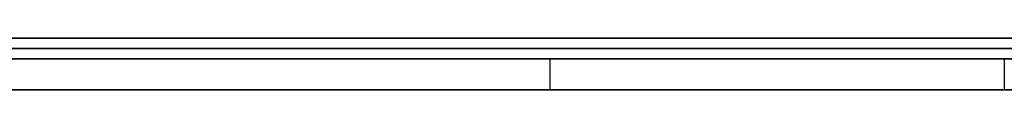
# Model space of a CAD drawing. Extents: x -3.09 to 3.09, y 0 to 2.31.
# Tile 60 of 177: x -2.248591 to -2.23904, y 2.2345 to 2.235. Entities that reach past the tile are written whole.
import ezdxf

# ---------------------------------------------------------------- set-up
doc = ezdxf.new("R2010")
doc.units = 0
doc.layers.get('0').update_dxf_attribs({"linetype": 'CONTINUOUS'})

# ---------------------------------------------------------------- blocks, each defined once
blk = doc.blocks.new('*U1')
at = {"extrusion": (0, 1, 0)}
for p, q in [((3.018, 2.235, -0.83), (-3.018, 2.235, -0.83)), ((-3.018, 2.235, 0.83), (3.018, 2.235, 0.83)), ((-2.798, 2.235, -0.725), (-1.678, 2.235, -0.725)), ((-1.678, 2.235, -0.365), (-2.798, 2.235, -0.365)), ((-2.2290743, 2.235, -0.0015024), (-2.2672584, 2.235, -0.0015024)), ((-2.2672584, 2.235, -0.0915024), (-2.2309066, 2.235, -0.0915024)), ((-2.2550189, 2.235, -0.0123493), (-2.2301737, 2.235, -0.0123493)), ((-2.2315662, 2.235, -0.0436441), (-2.2550189, 2.235, -0.0436441)), ((-2.2550189, 2.235, -0.0536848), (-2.233545, 2.235, -0.0536848)), ((-2.2325922, 2.235, -0.0812418), (-2.2550189, 2.235, -0.0812418)), ((-2.2672584, 2.2349, -0.0015024), (-2.2290743, 2.2349, -0.0015024)), ((-2.2309066, 2.2349, -0.0915024), (-2.2672584, 2.2349, -0.0915024)), ((-2.2550189, 2.2349, -0.0536848), (-2.233545, 2.2349, -0.0536848)), ((-2.2325922, 2.2349, -0.0812418), (-2.2550189, 2.2349, -0.0812418)), ((-2.2550189, 2.2349, -0.0123493), (-2.2301737, 2.2349, -0.0123493)), ((-2.2315662, 2.2349, -0.0436441), (-2.2550189, 2.2349, -0.0436441)), ((-1.678, 2.2348, -0.725), (-2.798, 2.2348, -0.725)), ((-2.798, 2.2348, -0.365), (-1.678, 2.2348, -0.365)), ((-2.2784693, 2.2348, -0.6146928), (-2.2390408, 2.2348, -0.6146928)), ((-2.2434489, 2.2348, -0.5982847), (-2.2621836, 2.2348, -0.5982847)), ((-2.2390408, 2.2345, -0.6146928), (-2.2784693, 2.2345, -0.6146928)), ((-2.2434489, 2.2345, -0.5982847), (-2.2621836, 2.2345, -0.5982847))]:
    blk.add_line(p, q, dxfattribs=at)
for p, q in [((3.018, 2.235, -0.83), (-3.018, 2.235, -0.83)), ((-2.798, 2.235, -0.725), (-1.678, 2.235, -0.725)), ((-2.2672584, 2.235, -0.0915024), (-2.2309066, 2.235, -0.0915024)), ((-2.2550189, 2.235, -0.0536848), (-2.233545, 2.235, -0.0536848)), ((-2.2550189, 2.235, -0.0123493), (-2.2301737, 2.235, -0.0123493)), ((-2.2309066, 2.2349, -0.0915024), (-2.2672584, 2.2349, -0.0915024)), ((-2.2550189, 2.2349, -0.0536848), (-2.233545, 2.2349, -0.0536848)), ((-2.2550189, 2.2349, -0.0123493), (-2.2301737, 2.2349, -0.0123493)), ((-1.678, 2.2348, -0.725), (-2.798, 2.2348, -0.725)), ((-2.2784693, 2.2348, -0.6146928), (-2.2390408, 2.2348, -0.6146928)), ((-2.2434489, 2.2348, -0.5982847), (-2.2434489, 2.2345, -0.5982847)), ((-2.2390408, 2.2348, -0.6146928), (-2.2390408, 2.2345, -0.6146928)), ((-2.2390408, 2.2348, -0.6146928), (-2.2390408, 2.2345, -0.6146928)), ((-2.2390408, 2.2345, -0.6146928), (-2.2784693, 2.2345, -0.6146928))]:
    blk.add_line(p, q)
at = {"extrusion": (0, 0, -1)}
for p, q in [((-3.018, 2.235, 0.83), (3.018, 2.235, 0.83)), ((-1.678, 2.235, -0.365), (-2.798, 2.235, -0.365)), ((-2.2290743, 2.235, -0.0015024), (-2.2672584, 2.235, -0.0015024)), ((-2.2325922, 2.235, -0.0812418), (-2.2550189, 2.235, -0.0812418)), ((-2.2315662, 2.235, -0.0436441), (-2.2550189, 2.235, -0.0436441)), ((-2.2672584, 2.2349, -0.0015024), (-2.2290743, 2.2349, -0.0015024)), ((-2.2325922, 2.2349, -0.0812418), (-2.2550189, 2.2349, -0.0812418)), ((-2.2315662, 2.2349, -0.0436441), (-2.2550189, 2.2349, -0.0436441)), ((-2.798, 2.2348, -0.365), (-1.678, 2.2348, -0.365)), ((-2.2434489, 2.2348, -0.5982847), (-2.2621836, 2.2348, -0.5982847)), ((-2.2434489, 2.2348, -0.5982847), (-2.2434489, 2.2345, -0.5982847)), ((-2.2434489, 2.2345, -0.5982847), (-2.2621836, 2.2345, -0.5982847))]:
    blk.add_line(p, q, dxfattribs=at)
for points in [[(-2.23899, 2.235, -0.209844), (-2.23913, 2.235, -0.209874), (-2.23926, 2.235, -0.209903), (-2.23939, 2.235, -0.209932), (-2.23953, 2.235, -0.209962), (-2.23966, 2.235, -0.209991), (-2.23979, 2.235, -0.21002), (-2.23993, 2.235, -0.210049), (-2.24006, 2.235, -0.210078), (-2.2402, 2.235, -0.210106), (-2.24033, 2.235, -0.210135), (-2.24047, 2.235, -0.210163), (-2.2406, 2.235, -0.210192), (-2.24074, 2.235, -0.21022), (-2.24087, 2.235, -0.210248), (-2.24101, 2.235, -0.210276), (-2.24115, 2.235, -0.210304), (-2.24128, 2.235, -0.210332), (-2.24142, 2.235, -0.21036), (-2.24156, 2.235, -0.210387), (-2.24169, 2.235, -0.210415), (-2.24183, 2.235, -0.210442), (-2.24197, 2.235, -0.210469), (-2.24211, 2.235, -0.210497), (-2.24225, 2.235, -0.210524), (-2.24238, 2.235, -0.210551), (-2.24252, 2.235, -0.210577), (-2.24266, 2.235, -0.210604), (-2.2428, 2.235, -0.210631), (-2.24294, 2.235, -0.210657), (-2.24308, 2.235, -0.210684), (-2.24322, 2.235, -0.21071), (-2.24336, 2.235, -0.210736), (-2.2435, 2.235, -0.210763), (-2.24364, 2.235, -0.210789), (-2.24378, 2.235, -0.210814), (-2.24393, 2.235, -0.21084), (-2.24407, 2.235, -0.210866), (-2.24421, 2.235, -0.210891), (-2.24435, 2.235, -0.210917), (-2.24449, 2.235, -0.210942), (-2.24464, 2.235, -0.210968), (-2.24478, 2.235, -0.210993), (-2.24492, 2.235, -0.211018), (-2.24507, 2.235, -0.211043), (-2.24521, 2.235, -0.211067), (-2.24535, 2.235, -0.211092), (-2.2455, 2.235, -0.211117), (-2.24564, 2.235, -0.211141), (-2.24579, 2.235, -0.211166), (-2.24593, 2.235, -0.21119), (-2.24608, 2.235, -0.211214), (-2.24622, 2.235, -0.211238), (-2.24637, 2.235, -0.211262), (-2.24651, 2.235, -0.211286), (-2.24666, 2.235, -0.21131), (-2.2468, 2.235, -0.211333), (-2.24695, 2.235, -0.211357), (-2.2471, 2.235, -0.21138), (-2.24724, 2.235, -0.211404), (-2.24739, 2.235, -0.211427), (-2.24754, 2.235, -0.21145), (-2.24769, 2.235, -0.211473), (-2.24783, 2.235, -0.211496), (-2.24798, 2.235, -0.211519), (-2.24813, 2.235, -0.211541), (-2.24828, 2.235, -0.211564), (-2.24843, 2.235, -0.211587), (-2.24858, 2.235, -0.211609), (-2.24873, 2.235, -0.211632)], [(-2.23899, 2.235, -0.209844), (-2.23913, 2.235, -0.209874), (-2.23926, 2.235, -0.209903), (-2.23939, 2.235, -0.209932), (-2.23953, 2.235, -0.209962), (-2.23966, 2.235, -0.209991), (-2.23979, 2.235, -0.21002), (-2.23993, 2.235, -0.210049), (-2.24006, 2.235, -0.210078), (-2.2402, 2.235, -0.210106), (-2.24033, 2.235, -0.210135), (-2.24047, 2.235, -0.210163), (-2.2406, 2.235, -0.210192), (-2.24074, 2.235, -0.21022), (-2.24087, 2.235, -0.210248), (-2.24101, 2.235, -0.210276), (-2.24115, 2.235, -0.210304), (-2.24128, 2.235, -0.210332), (-2.24142, 2.235, -0.21036), (-2.24156, 2.235, -0.210387), (-2.24169, 2.235, -0.210415), (-2.24183, 2.235, -0.210442), (-2.24197, 2.235, -0.210469), (-2.24211, 2.235, -0.210497), (-2.24225, 2.235, -0.210524), (-2.24238, 2.235, -0.210551), (-2.24252, 2.235, -0.210577), (-2.24266, 2.235, -0.210604), (-2.2428, 2.235, -0.210631), (-2.24294, 2.235, -0.210657), (-2.24308, 2.235, -0.210684), (-2.24322, 2.235, -0.21071), (-2.24336, 2.235, -0.210736), (-2.2435, 2.235, -0.210763), (-2.24364, 2.235, -0.210789), (-2.24378, 2.235, -0.210814), (-2.24393, 2.235, -0.21084), (-2.24407, 2.235, -0.210866), (-2.24421, 2.235, -0.210891), (-2.24435, 2.235, -0.210917), (-2.24449, 2.235, -0.210942), (-2.24464, 2.235, -0.210968), (-2.24478, 2.235, -0.210993), (-2.24492, 2.235, -0.211018), (-2.24507, 2.235, -0.211043), (-2.24521, 2.235, -0.211067), (-2.24535, 2.235, -0.211092), (-2.2455, 2.235, -0.211117), (-2.24564, 2.235, -0.211141), (-2.24579, 2.235, -0.211166), (-2.24593, 2.235, -0.21119), (-2.24608, 2.235, -0.211214), (-2.24622, 2.235, -0.211238), (-2.24637, 2.235, -0.211262), (-2.24651, 2.235, -0.211286), (-2.24666, 2.235, -0.21131), (-2.2468, 2.235, -0.211333), (-2.24695, 2.235, -0.211357), (-2.2471, 2.235, -0.21138), (-2.24724, 2.235, -0.211404), (-2.24739, 2.235, -0.211427), (-2.24754, 2.235, -0.21145), (-2.24769, 2.235, -0.211473), (-2.24783, 2.235, -0.211496), (-2.24798, 2.235, -0.211519), (-2.24813, 2.235, -0.211541), (-2.24828, 2.235, -0.211564), (-2.24843, 2.235, -0.211587), (-2.24858, 2.235, -0.211609), (-2.24873, 2.235, -0.211632)], [(-2.24878, 2.235, -0.228082), (-2.24859, 2.235, -0.22805), (-2.24841, 2.235, -0.228017), (-2.24822, 2.235, -0.227985), (-2.24803, 2.235, -0.227952), (-2.24784, 2.235, -0.227919), (-2.24765, 2.235, -0.227886), (-2.24746, 2.235, -0.227853), (-2.24727, 2.235, -0.22782), (-2.24708, 2.235, -0.227787), (-2.24689, 2.235, -0.227754), (-2.24669, 2.235, -0.22772), (-2.2465, 2.235, -0.227687), (-2.2463, 2.235, -0.227653), (-2.2461, 2.235, -0.22762), (-2.24591, 2.235, -0.227586), (-2.24571, 2.235, -0.227552), (-2.24551, 2.235, -0.227518), (-2.24531, 2.235, -0.227484), (-2.24511, 2.235, -0.22745), (-2.24492, 2.235, -0.227417), (-2.24472, 2.235, -0.227383), (-2.24453, 2.235, -0.227349), (-2.24433, 2.235, -0.227315), (-2.24414, 2.235, -0.227281), (-2.24394, 2.235, -0.227247), (-2.24375, 2.235, -0.227213), (-2.24356, 2.235, -0.227179), (-2.24337, 2.235, -0.227145), (-2.24318, 2.235, -0.227111), (-2.24299, 2.235, -0.227077), (-2.2428, 2.235, -0.227043), (-2.24261, 2.235, -0.227009), (-2.24242, 2.235, -0.226975), (-2.24223, 2.235, -0.226941), (-2.24204, 2.235, -0.226907), (-2.24186, 2.235, -0.226873), (-2.24167, 2.235, -0.226839), (-2.24149, 2.235, -0.226805), (-2.2413, 2.235, -0.226771), (-2.24112, 2.235, -0.226736), (-2.24093, 2.235, -0.226702), (-2.24075, 2.235, -0.226668), (-2.24057, 2.235, -0.226634), (-2.24039, 2.235, -0.2266), (-2.24021, 2.235, -0.226566), (-2.24003, 2.235, -0.226532), (-2.23985, 2.235, -0.226497), (-2.23967, 2.235, -0.226463), (-2.23949, 2.235, -0.226429), (-2.23931, 2.235, -0.226395), (-2.23913, 2.235, -0.226361), (-2.23896, 2.235, -0.226326)], [(-2.24878, 2.235, -0.228082), (-2.24859, 2.235, -0.22805), (-2.24841, 2.235, -0.228017), (-2.24822, 2.235, -0.227985), (-2.24803, 2.235, -0.227952), (-2.24784, 2.235, -0.227919), (-2.24765, 2.235, -0.227886), (-2.24746, 2.235, -0.227853), (-2.24727, 2.235, -0.22782), (-2.24708, 2.235, -0.227787), (-2.24689, 2.235, -0.227754), (-2.24669, 2.235, -0.22772), (-2.2465, 2.235, -0.227687), (-2.2463, 2.235, -0.227653), (-2.2461, 2.235, -0.22762), (-2.24591, 2.235, -0.227586), (-2.24571, 2.235, -0.227552), (-2.24551, 2.235, -0.227518), (-2.24531, 2.235, -0.227484), (-2.24511, 2.235, -0.22745), (-2.24492, 2.235, -0.227417), (-2.24472, 2.235, -0.227383), (-2.24453, 2.235, -0.227349), (-2.24433, 2.235, -0.227315), (-2.24414, 2.235, -0.227281), (-2.24394, 2.235, -0.227247), (-2.24375, 2.235, -0.227213), (-2.24356, 2.235, -0.227179), (-2.24337, 2.235, -0.227145), (-2.24318, 2.235, -0.227111), (-2.24299, 2.235, -0.227077), (-2.2428, 2.235, -0.227043), (-2.24261, 2.235, -0.227009), (-2.24242, 2.235, -0.226975), (-2.24223, 2.235, -0.226941), (-2.24204, 2.235, -0.226907), (-2.24186, 2.235, -0.226873), (-2.24167, 2.235, -0.226839), (-2.24149, 2.235, -0.226805), (-2.2413, 2.235, -0.226771), (-2.24112, 2.235, -0.226736), (-2.24093, 2.235, -0.226702), (-2.24075, 2.235, -0.226668), (-2.24057, 2.235, -0.226634), (-2.24039, 2.235, -0.2266), (-2.24021, 2.235, -0.226566), (-2.24003, 2.235, -0.226532), (-2.23985, 2.235, -0.226497), (-2.23967, 2.235, -0.226463), (-2.23949, 2.235, -0.226429), (-2.23931, 2.235, -0.226395), (-2.23913, 2.235, -0.226361), (-2.23896, 2.235, -0.226326)], [(-2.23892, 2.235, -0.157911), (-2.23914, 2.235, -0.157879), (-2.23935, 2.235, -0.157848), (-2.23957, 2.235, -0.157817), (-2.23978, 2.235, -0.157787), (-2.24, 2.235, -0.157758), (-2.24022, 2.235, -0.157729), (-2.24044, 2.235, -0.157701), (-2.24066, 2.235, -0.157673), (-2.24088, 2.235, -0.157646), (-2.2411, 2.235, -0.15762), (-2.24132, 2.235, -0.157594), (-2.24154, 2.235, -0.157569), (-2.24176, 2.235, -0.157545), (-2.24199, 2.235, -0.157521), (-2.24221, 2.235, -0.157498), (-2.24244, 2.235, -0.157475), (-2.24266, 2.235, -0.157454), (-2.24289, 2.235, -0.157432), (-2.24312, 2.235, -0.157412), (-2.24335, 2.235, -0.157392), (-2.24357, 2.235, -0.157373), (-2.2438, 2.235, -0.157354), (-2.24404, 2.235, -0.157336), (-2.24427, 2.235, -0.157318), (-2.2445, 2.235, -0.157302), (-2.24473, 2.235, -0.157285), (-2.24497, 2.235, -0.15727), (-2.2452, 2.235, -0.157255), (-2.24543, 2.235, -0.157241), (-2.24567, 2.235, -0.157227), (-2.24591, 2.235, -0.157214), (-2.24614, 2.235, -0.157202), (-2.24638, 2.235, -0.15719), (-2.24662, 2.235, -0.157179), (-2.24686, 2.235, -0.157168), (-2.2471, 2.235, -0.157159), (-2.24734, 2.235, -0.157149), (-2.24759, 2.235, -0.157141), (-2.24783, 2.235, -0.157133), (-2.24807, 2.235, -0.157126), (-2.24832, 2.235, -0.157119), (-2.24856, 2.235, -0.157113), (-2.24881, 2.235, -0.157108)], [(-2.23892, 2.235, -0.157911), (-2.23914, 2.235, -0.157879), (-2.23935, 2.235, -0.157848), (-2.23957, 2.235, -0.157817), (-2.23978, 2.235, -0.157787), (-2.24, 2.235, -0.157758), (-2.24022, 2.235, -0.157729), (-2.24044, 2.235, -0.157701), (-2.24066, 2.235, -0.157673), (-2.24088, 2.235, -0.157646), (-2.2411, 2.235, -0.15762), (-2.24132, 2.235, -0.157594), (-2.24154, 2.235, -0.157569), (-2.24176, 2.235, -0.157545), (-2.24199, 2.235, -0.157521), (-2.24221, 2.235, -0.157498), (-2.24244, 2.235, -0.157475), (-2.24266, 2.235, -0.157454), (-2.24289, 2.235, -0.157432), (-2.24312, 2.235, -0.157412), (-2.24335, 2.235, -0.157392), (-2.24357, 2.235, -0.157373), (-2.2438, 2.235, -0.157354), (-2.24404, 2.235, -0.157336), (-2.24427, 2.235, -0.157318), (-2.2445, 2.235, -0.157302), (-2.24473, 2.235, -0.157285), (-2.24497, 2.235, -0.15727), (-2.2452, 2.235, -0.157255), (-2.24543, 2.235, -0.157241), (-2.24567, 2.235, -0.157227), (-2.24591, 2.235, -0.157214), (-2.24614, 2.235, -0.157202), (-2.24638, 2.235, -0.15719), (-2.24662, 2.235, -0.157179), (-2.24686, 2.235, -0.157168), (-2.2471, 2.235, -0.157159), (-2.24734, 2.235, -0.157149), (-2.24759, 2.235, -0.157141), (-2.24783, 2.235, -0.157133), (-2.24807, 2.235, -0.157126), (-2.24832, 2.235, -0.157119), (-2.24856, 2.235, -0.157113), (-2.24881, 2.235, -0.157108)], [(-2.24877, 2.235, -0.170921), (-2.24847, 2.235, -0.170929), (-2.24817, 2.235, -0.170938), (-2.24788, 2.235, -0.170949), (-2.24758, 2.235, -0.17096), (-2.24728, 2.235, -0.170973), (-2.24699, 2.235, -0.170987), (-2.2467, 2.235, -0.171002), (-2.24641, 2.235, -0.171019), (-2.24612, 2.235, -0.171036), (-2.24583, 2.235, -0.171055), (-2.24555, 2.235, -0.171075), (-2.24526, 2.235, -0.171096), (-2.24498, 2.235, -0.171119), (-2.2447, 2.235, -0.171142), (-2.24442, 2.235, -0.171167), (-2.24414, 2.235, -0.171193), (-2.24386, 2.235, -0.171221), (-2.24358, 2.235, -0.171249), (-2.24331, 2.235, -0.171279), (-2.24303, 2.235, -0.17131), (-2.24276, 2.235, -0.171342), (-2.24249, 2.235, -0.171375), (-2.24222, 2.235, -0.17141), (-2.24196, 2.235, -0.171446), (-2.24169, 2.235, -0.171483), (-2.24142, 2.235, -0.171521), (-2.24116, 2.235, -0.17156), (-2.2409, 2.235, -0.171601), (-2.24064, 2.235, -0.171643), (-2.24038, 2.235, -0.171686), (-2.24012, 2.235, -0.17173), (-2.23987, 2.235, -0.171776), (-2.23961, 2.235, -0.171823), (-2.23936, 2.235, -0.171871), (-2.23911, 2.235, -0.17192), (-2.23886, 2.235, -0.17197)], [(-2.24877, 2.235, -0.170921), (-2.24847, 2.235, -0.170929), (-2.24817, 2.235, -0.170938), (-2.24788, 2.235, -0.170949), (-2.24758, 2.235, -0.17096), (-2.24728, 2.235, -0.170973), (-2.24699, 2.235, -0.170987), (-2.2467, 2.235, -0.171002), (-2.24641, 2.235, -0.171019), (-2.24612, 2.235, -0.171036), (-2.24583, 2.235, -0.171055), (-2.24555, 2.235, -0.171075), (-2.24526, 2.235, -0.171096), (-2.24498, 2.235, -0.171119), (-2.2447, 2.235, -0.171142), (-2.24442, 2.235, -0.171167), (-2.24414, 2.235, -0.171193), (-2.24386, 2.235, -0.171221), (-2.24358, 2.235, -0.171249), (-2.24331, 2.235, -0.171279), (-2.24303, 2.235, -0.17131), (-2.24276, 2.235, -0.171342), (-2.24249, 2.235, -0.171375), (-2.24222, 2.235, -0.17141), (-2.24196, 2.235, -0.171446), (-2.24169, 2.235, -0.171483), (-2.24142, 2.235, -0.171521), (-2.24116, 2.235, -0.17156), (-2.2409, 2.235, -0.171601), (-2.24064, 2.235, -0.171643), (-2.24038, 2.235, -0.171686), (-2.24012, 2.235, -0.17173), (-2.23987, 2.235, -0.171776), (-2.23961, 2.235, -0.171823), (-2.23936, 2.235, -0.171871), (-2.23911, 2.235, -0.17192), (-2.23886, 2.235, -0.17197)], [(-2.23892, 2.235, -0.266774), (-2.23916, 2.235, -0.266811), (-2.2394, 2.235, -0.266846), (-2.23964, 2.235, -0.266881), (-2.23988, 2.235, -0.266915), (-2.24012, 2.235, -0.266948), (-2.24036, 2.235, -0.26698), (-2.24061, 2.235, -0.267012), (-2.24085, 2.235, -0.267042), (-2.24109, 2.235, -0.267072), (-2.24133, 2.235, -0.267101), (-2.24157, 2.235, -0.267129), (-2.24181, 2.235, -0.267156), (-2.24206, 2.235, -0.267183), (-2.2423, 2.235, -0.267208), (-2.24254, 2.235, -0.267233), (-2.24278, 2.235, -0.267257), (-2.24303, 2.235, -0.26728), (-2.24327, 2.235, -0.267302), (-2.24351, 2.235, -0.267323), (-2.24375, 2.235, -0.267344), (-2.244, 2.235, -0.267364), (-2.24424, 2.235, -0.267383), (-2.24448, 2.235, -0.267401), (-2.24473, 2.235, -0.267418), (-2.24497, 2.235, -0.267434), (-2.24522, 2.235, -0.26745), (-2.24546, 2.235, -0.267464), (-2.2457, 2.235, -0.267478), (-2.24595, 2.235, -0.267491), (-2.24619, 2.235, -0.267503), (-2.24644, 2.235, -0.267515), (-2.24668, 2.235, -0.267525), (-2.24693, 2.235, -0.267535), (-2.24717, 2.235, -0.267543), (-2.24742, 2.235, -0.267551), (-2.24766, 2.235, -0.267558), (-2.24791, 2.235, -0.267565), (-2.24815, 2.235, -0.26757), (-2.2484, 2.235, -0.267575), (-2.24864, 2.235, -0.267579)], [(-2.23892, 2.235, -0.266774), (-2.23916, 2.235, -0.266811), (-2.2394, 2.235, -0.266846), (-2.23964, 2.235, -0.266881), (-2.23988, 2.235, -0.266915), (-2.24012, 2.235, -0.266948), (-2.24036, 2.235, -0.26698), (-2.24061, 2.235, -0.267012), (-2.24085, 2.235, -0.267042), (-2.24109, 2.235, -0.267072), (-2.24133, 2.235, -0.267101), (-2.24157, 2.235, -0.267129), (-2.24181, 2.235, -0.267156), (-2.24206, 2.235, -0.267183), (-2.2423, 2.235, -0.267208), (-2.24254, 2.235, -0.267233), (-2.24278, 2.235, -0.267257), (-2.24303, 2.235, -0.26728), (-2.24327, 2.235, -0.267302), (-2.24351, 2.235, -0.267323), (-2.24375, 2.235, -0.267344), (-2.244, 2.235, -0.267364), (-2.24424, 2.235, -0.267383), (-2.24448, 2.235, -0.267401), (-2.24473, 2.235, -0.267418), (-2.24497, 2.235, -0.267434), (-2.24522, 2.235, -0.26745), (-2.24546, 2.235, -0.267464), (-2.2457, 2.235, -0.267478), (-2.24595, 2.235, -0.267491), (-2.24619, 2.235, -0.267503), (-2.24644, 2.235, -0.267515), (-2.24668, 2.235, -0.267525), (-2.24693, 2.235, -0.267535), (-2.24717, 2.235, -0.267543), (-2.24742, 2.235, -0.267551), (-2.24766, 2.235, -0.267558), (-2.24791, 2.235, -0.267565), (-2.24815, 2.235, -0.26757), (-2.2484, 2.235, -0.267575), (-2.24864, 2.235, -0.267579)], [(-2.24864, 2.235, -0.281395), (-2.24838, 2.235, -0.281393), (-2.24811, 2.235, -0.281391), (-2.24785, 2.235, -0.281388), (-2.24759, 2.235, -0.281385), (-2.24733, 2.235, -0.281381), (-2.24707, 2.235, -0.281376), (-2.24681, 2.235, -0.281371), (-2.24655, 2.235, -0.281366), (-2.24629, 2.235, -0.28136), (-2.24603, 2.235, -0.281353), (-2.24577, 2.235, -0.281346), (-2.24551, 2.235, -0.281338), (-2.24525, 2.235, -0.28133), (-2.245, 2.235, -0.281321), (-2.24474, 2.235, -0.281312), (-2.24448, 2.235, -0.281303), (-2.24423, 2.235, -0.281292), (-2.24397, 2.235, -0.281281), (-2.24372, 2.235, -0.28127), (-2.24346, 2.235, -0.281258), (-2.24321, 2.235, -0.281246), (-2.24296, 2.235, -0.281233), (-2.2427, 2.235, -0.28122), (-2.24245, 2.235, -0.281206), (-2.2422, 2.235, -0.281191), (-2.24195, 2.235, -0.281176), (-2.24169, 2.235, -0.281161), (-2.24144, 2.235, -0.281145), (-2.24119, 2.235, -0.281128), (-2.24094, 2.235, -0.281111), (-2.24069, 2.235, -0.281093), (-2.24044, 2.235, -0.281075), (-2.2402, 2.235, -0.281056), (-2.23995, 2.235, -0.281037), (-2.2397, 2.235, -0.281018), (-2.23945, 2.235, -0.280997), (-2.23921, 2.235, -0.280976), (-2.23896, 2.235, -0.280955)], [(-2.24864, 2.235, -0.281395), (-2.24838, 2.235, -0.281393), (-2.24811, 2.235, -0.281391), (-2.24785, 2.235, -0.281388), (-2.24759, 2.235, -0.281385), (-2.24733, 2.235, -0.281381), (-2.24707, 2.235, -0.281376), (-2.24681, 2.235, -0.281371), (-2.24655, 2.235, -0.281366), (-2.24629, 2.235, -0.28136), (-2.24603, 2.235, -0.281353), (-2.24577, 2.235, -0.281346), (-2.24551, 2.235, -0.281338), (-2.24525, 2.235, -0.28133), (-2.245, 2.235, -0.281321), (-2.24474, 2.235, -0.281312), (-2.24448, 2.235, -0.281303), (-2.24423, 2.235, -0.281292), (-2.24397, 2.235, -0.281281), (-2.24372, 2.235, -0.28127), (-2.24346, 2.235, -0.281258), (-2.24321, 2.235, -0.281246), (-2.24296, 2.235, -0.281233), (-2.2427, 2.235, -0.28122), (-2.24245, 2.235, -0.281206), (-2.2422, 2.235, -0.281191), (-2.24195, 2.235, -0.281176), (-2.24169, 2.235, -0.281161), (-2.24144, 2.235, -0.281145), (-2.24119, 2.235, -0.281128), (-2.24094, 2.235, -0.281111), (-2.24069, 2.235, -0.281093), (-2.24044, 2.235, -0.281075), (-2.2402, 2.235, -0.281056), (-2.23995, 2.235, -0.281037), (-2.2397, 2.235, -0.281018), (-2.23945, 2.235, -0.280997), (-2.23921, 2.235, -0.280976), (-2.23896, 2.235, -0.280955)], [(-2.2487, 2.2348, -0.537466), (-2.24848, 2.2348, -0.537486), (-2.24827, 2.2348, -0.537507), (-2.24805, 2.2348, -0.537528), (-2.24784, 2.2348, -0.53755), (-2.24763, 2.2348, -0.537572), (-2.24742, 2.2348, -0.537594), (-2.24721, 2.2348, -0.537617), (-2.247, 2.2348, -0.53764), (-2.24679, 2.2348, -0.537664), (-2.24658, 2.2348, -0.537689), (-2.24638, 2.2348, -0.537714), (-2.24617, 2.2348, -0.537739), (-2.24597, 2.2348, -0.537765), (-2.24576, 2.2348, -0.537791), (-2.24556, 2.2348, -0.537818), (-2.24536, 2.2348, -0.537845), (-2.24516, 2.2348, -0.537873), (-2.24496, 2.2348, -0.537901), (-2.24476, 2.2348, -0.53793), (-2.24456, 2.2348, -0.537959), (-2.24436, 2.2348, -0.537989), (-2.24416, 2.2348, -0.538019), (-2.24397, 2.2348, -0.53805), (-2.24377, 2.2348, -0.538081), (-2.24358, 2.2348, -0.538113), (-2.24339, 2.2348, -0.538145), (-2.24319, 2.2348, -0.538178), (-2.243, 2.2348, -0.538211), (-2.24281, 2.2348, -0.538244), (-2.24262, 2.2348, -0.538278), (-2.24243, 2.2348, -0.538313), (-2.24224, 2.2348, -0.538348), (-2.24206, 2.2348, -0.538384), (-2.24187, 2.2348, -0.53842), (-2.24169, 2.2348, -0.538456), (-2.2415, 2.2348, -0.538493), (-2.24132, 2.2348, -0.53853), (-2.24114, 2.2348, -0.538568), (-2.24095, 2.2348, -0.538607), (-2.24077, 2.2348, -0.538646), (-2.24059, 2.2348, -0.538685), (-2.24041, 2.2348, -0.538725), (-2.24023, 2.2348, -0.538765), (-2.24006, 2.2348, -0.538806), (-2.23988, 2.2348, -0.538848), (-2.2397, 2.2348, -0.538889), (-2.23953, 2.2348, -0.538932), (-2.23936, 2.2348, -0.538974), (-2.23918, 2.2348, -0.539018), (-2.23901, 2.2348, -0.539061)], [(-2.2487, 2.2348, -0.537466), (-2.24848, 2.2348, -0.537486), (-2.24827, 2.2348, -0.537507), (-2.24805, 2.2348, -0.537528), (-2.24784, 2.2348, -0.53755), (-2.24763, 2.2348, -0.537572), (-2.24742, 2.2348, -0.537594), (-2.24721, 2.2348, -0.537617), (-2.247, 2.2348, -0.53764), (-2.24679, 2.2348, -0.537664), (-2.24658, 2.2348, -0.537689), (-2.24638, 2.2348, -0.537714), (-2.24617, 2.2348, -0.537739), (-2.24597, 2.2348, -0.537765), (-2.24576, 2.2348, -0.537791), (-2.24556, 2.2348, -0.537818), (-2.24536, 2.2348, -0.537845), (-2.24516, 2.2348, -0.537873), (-2.24496, 2.2348, -0.537901), (-2.24476, 2.2348, -0.53793), (-2.24456, 2.2348, -0.537959), (-2.24436, 2.2348, -0.537989), (-2.24416, 2.2348, -0.538019), (-2.24397, 2.2348, -0.53805), (-2.24377, 2.2348, -0.538081), (-2.24358, 2.2348, -0.538113), (-2.24339, 2.2348, -0.538145), (-2.24319, 2.2348, -0.538178), (-2.243, 2.2348, -0.538211), (-2.24281, 2.2348, -0.538244), (-2.24262, 2.2348, -0.538278), (-2.24243, 2.2348, -0.538313), (-2.24224, 2.2348, -0.538348), (-2.24206, 2.2348, -0.538384), (-2.24187, 2.2348, -0.53842), (-2.24169, 2.2348, -0.538456), (-2.2415, 2.2348, -0.538493), (-2.24132, 2.2348, -0.53853), (-2.24114, 2.2348, -0.538568), (-2.24095, 2.2348, -0.538607), (-2.24077, 2.2348, -0.538646), (-2.24059, 2.2348, -0.538685), (-2.24041, 2.2348, -0.538725), (-2.24023, 2.2348, -0.538765), (-2.24006, 2.2348, -0.538806), (-2.23988, 2.2348, -0.538848), (-2.2397, 2.2348, -0.538889), (-2.23953, 2.2348, -0.538932), (-2.23936, 2.2348, -0.538974), (-2.23918, 2.2348, -0.539018), (-2.23901, 2.2348, -0.539061)], [(-2.2389, 2.2348, -0.522549), (-2.23917, 2.2348, -0.522497), (-2.23944, 2.2348, -0.522446), (-2.23972, 2.2348, -0.522395), (-2.23999, 2.2348, -0.522346), (-2.24027, 2.2348, -0.522297), (-2.24055, 2.2348, -0.522249), (-2.24083, 2.2348, -0.522202), (-2.24111, 2.2348, -0.522156), (-2.24139, 2.2348, -0.522111), (-2.24167, 2.2348, -0.522066), (-2.24196, 2.2348, -0.522022), (-2.24224, 2.2348, -0.521979), (-2.24253, 2.2348, -0.521937), (-2.24281, 2.2348, -0.521896), (-2.2431, 2.2348, -0.521856), (-2.24339, 2.2348, -0.521816), (-2.24368, 2.2348, -0.521778), (-2.24397, 2.2348, -0.52174), (-2.24426, 2.2348, -0.521703), (-2.24456, 2.2348, -0.521666), (-2.24485, 2.2348, -0.521631), (-2.24514, 2.2348, -0.521597), (-2.24544, 2.2348, -0.521563), (-2.24574, 2.2348, -0.52153), (-2.24604, 2.2348, -0.521498), (-2.24634, 2.2348, -0.521467), (-2.24664, 2.2348, -0.521436), (-2.24694, 2.2348, -0.521407), (-2.24724, 2.2348, -0.521378), (-2.24754, 2.2348, -0.52135), (-2.24785, 2.2348, -0.521323), (-2.24815, 2.2348, -0.521297), (-2.24846, 2.2348, -0.521272), (-2.24877, 2.2348, -0.521247)], [(-2.2389, 2.2348, -0.522549), (-2.23917, 2.2348, -0.522497), (-2.23944, 2.2348, -0.522446), (-2.23972, 2.2348, -0.522395), (-2.23999, 2.2348, -0.522346), (-2.24027, 2.2348, -0.522297), (-2.24055, 2.2348, -0.522249), (-2.24083, 2.2348, -0.522202), (-2.24111, 2.2348, -0.522156), (-2.24139, 2.2348, -0.522111), (-2.24167, 2.2348, -0.522066), (-2.24196, 2.2348, -0.522022), (-2.24224, 2.2348, -0.521979), (-2.24253, 2.2348, -0.521937), (-2.24281, 2.2348, -0.521896), (-2.2431, 2.2348, -0.521856), (-2.24339, 2.2348, -0.521816), (-2.24368, 2.2348, -0.521778), (-2.24397, 2.2348, -0.52174), (-2.24426, 2.2348, -0.521703), (-2.24456, 2.2348, -0.521666), (-2.24485, 2.2348, -0.521631), (-2.24514, 2.2348, -0.521597), (-2.24544, 2.2348, -0.521563), (-2.24574, 2.2348, -0.52153), (-2.24604, 2.2348, -0.521498), (-2.24634, 2.2348, -0.521467), (-2.24664, 2.2348, -0.521436), (-2.24694, 2.2348, -0.521407), (-2.24724, 2.2348, -0.521378), (-2.24754, 2.2348, -0.52135), (-2.24785, 2.2348, -0.521323), (-2.24815, 2.2348, -0.521297), (-2.24846, 2.2348, -0.521272), (-2.24877, 2.2348, -0.521247)], [(-2.23893, 2.2348, -0.598192), (-2.23911, 2.2348, -0.598199), (-2.23929, 2.2348, -0.598207), (-2.23947, 2.2348, -0.598214), (-2.23965, 2.2348, -0.59822), (-2.23984, 2.2348, -0.598227), (-2.24002, 2.2348, -0.598232), (-2.2402, 2.2348, -0.598238), (-2.24039, 2.2348, -0.598243), (-2.24057, 2.2348, -0.598248), (-2.24076, 2.2348, -0.598253), (-2.24095, 2.2348, -0.598257), (-2.24113, 2.2348, -0.598261), (-2.24132, 2.2348, -0.598265), (-2.24151, 2.2348, -0.598269), (-2.2417, 2.2348, -0.598272), (-2.24189, 2.2348, -0.598274), (-2.24209, 2.2348, -0.598277), (-2.24228, 2.2348, -0.598279), (-2.24247, 2.2348, -0.598281), (-2.24267, 2.2348, -0.598282), (-2.24286, 2.2348, -0.598283), (-2.24306, 2.2348, -0.598284), (-2.24325, 2.2348, -0.598285), (-2.24345, 2.2348, -0.598285)], [(-2.23893, 2.2348, -0.598192), (-2.23911, 2.2348, -0.598199), (-2.23929, 2.2348, -0.598207), (-2.23947, 2.2348, -0.598214), (-2.23965, 2.2348, -0.59822), (-2.23984, 2.2348, -0.598227), (-2.24002, 2.2348, -0.598232), (-2.2402, 2.2348, -0.598238), (-2.24039, 2.2348, -0.598243), (-2.24057, 2.2348, -0.598248), (-2.24076, 2.2348, -0.598253), (-2.24095, 2.2348, -0.598257), (-2.24113, 2.2348, -0.598261), (-2.24132, 2.2348, -0.598265), (-2.24151, 2.2348, -0.598269), (-2.2417, 2.2348, -0.598272), (-2.24189, 2.2348, -0.598274), (-2.24209, 2.2348, -0.598277), (-2.24228, 2.2348, -0.598279), (-2.24247, 2.2348, -0.598281), (-2.24267, 2.2348, -0.598282), (-2.24286, 2.2348, -0.598283), (-2.24306, 2.2348, -0.598284), (-2.24325, 2.2348, -0.598285), (-2.24345, 2.2348, -0.598285)], [(-2.24877, 2.2345, -0.211638), (-2.24854, 2.2345, -0.211604), (-2.24832, 2.2345, -0.21157), (-2.24809, 2.2345, -0.211536), (-2.24787, 2.2345, -0.211501), (-2.24765, 2.2345, -0.211467), (-2.24743, 2.2345, -0.211432), (-2.2472, 2.2345, -0.211397), (-2.24698, 2.2345, -0.211362), (-2.24676, 2.2345, -0.211327), (-2.24654, 2.2345, -0.211291), (-2.24632, 2.2345, -0.211255), (-2.24611, 2.2345, -0.211219), (-2.24589, 2.2345, -0.211183), (-2.24567, 2.2345, -0.211146), (-2.24545, 2.2345, -0.211109), (-2.24524, 2.2345, -0.211072), (-2.24502, 2.2345, -0.211035), (-2.24481, 2.2345, -0.210997), (-2.24459, 2.2345, -0.21096), (-2.24438, 2.2345, -0.210922), (-2.24416, 2.2345, -0.210883), (-2.24395, 2.2345, -0.210845), (-2.24374, 2.2345, -0.210806), (-2.24353, 2.2345, -0.210767), (-2.24331, 2.2345, -0.210728), (-2.2431, 2.2345, -0.210688), (-2.24289, 2.2345, -0.210648), (-2.24268, 2.2345, -0.210608), (-2.24247, 2.2345, -0.210568), (-2.24227, 2.2345, -0.210527), (-2.24206, 2.2345, -0.210487), (-2.24185, 2.2345, -0.210446), (-2.24164, 2.2345, -0.210405), (-2.24144, 2.2345, -0.210363), (-2.24123, 2.2345, -0.210321), (-2.24103, 2.2345, -0.210279), (-2.24082, 2.2345, -0.210237), (-2.24062, 2.2345, -0.210195), (-2.24041, 2.2345, -0.210152), (-2.24021, 2.2345, -0.210109), (-2.24001, 2.2345, -0.210066), (-2.23981, 2.2345, -0.210023), (-2.2396, 2.2345, -0.209979), (-2.2394, 2.2345, -0.209935), (-2.2392, 2.2345, -0.209891), (-2.239, 2.2345, -0.209846)], [(-2.24877, 2.2345, -0.211638), (-2.24854, 2.2345, -0.211604), (-2.24832, 2.2345, -0.21157), (-2.24809, 2.2345, -0.211536), (-2.24787, 2.2345, -0.211501), (-2.24765, 2.2345, -0.211467), (-2.24743, 2.2345, -0.211432), (-2.2472, 2.2345, -0.211397), (-2.24698, 2.2345, -0.211362), (-2.24676, 2.2345, -0.211327), (-2.24654, 2.2345, -0.211291), (-2.24632, 2.2345, -0.211255), (-2.24611, 2.2345, -0.211219), (-2.24589, 2.2345, -0.211183), (-2.24567, 2.2345, -0.211146), (-2.24545, 2.2345, -0.211109), (-2.24524, 2.2345, -0.211072), (-2.24502, 2.2345, -0.211035), (-2.24481, 2.2345, -0.210997), (-2.24459, 2.2345, -0.21096), (-2.24438, 2.2345, -0.210922), (-2.24416, 2.2345, -0.210883), (-2.24395, 2.2345, -0.210845), (-2.24374, 2.2345, -0.210806), (-2.24353, 2.2345, -0.210767), (-2.24331, 2.2345, -0.210728), (-2.2431, 2.2345, -0.210688), (-2.24289, 2.2345, -0.210648), (-2.24268, 2.2345, -0.210608), (-2.24247, 2.2345, -0.210568), (-2.24227, 2.2345, -0.210527), (-2.24206, 2.2345, -0.210487), (-2.24185, 2.2345, -0.210446), (-2.24164, 2.2345, -0.210405), (-2.24144, 2.2345, -0.210363), (-2.24123, 2.2345, -0.210321), (-2.24103, 2.2345, -0.210279), (-2.24082, 2.2345, -0.210237), (-2.24062, 2.2345, -0.210195), (-2.24041, 2.2345, -0.210152), (-2.24021, 2.2345, -0.210109), (-2.24001, 2.2345, -0.210066), (-2.23981, 2.2345, -0.210023), (-2.2396, 2.2345, -0.209979), (-2.2394, 2.2345, -0.209935), (-2.2392, 2.2345, -0.209891), (-2.239, 2.2345, -0.209846)], [(-2.2389, 2.2345, -0.226314), (-2.23916, 2.2345, -0.226366), (-2.23943, 2.2345, -0.226417), (-2.2397, 2.2345, -0.226469), (-2.23997, 2.2345, -0.22652), (-2.24024, 2.2345, -0.226572), (-2.24051, 2.2345, -0.226623), (-2.24078, 2.2345, -0.226674), (-2.24106, 2.2345, -0.226726), (-2.24134, 2.2345, -0.226777), (-2.24161, 2.2345, -0.226828), (-2.24189, 2.2345, -0.226879), (-2.24217, 2.2345, -0.226931), (-2.24246, 2.2345, -0.226982), (-2.24274, 2.2345, -0.227033), (-2.24303, 2.2345, -0.227084), (-2.24331, 2.2345, -0.227135), (-2.2436, 2.2345, -0.227186), (-2.24389, 2.2345, -0.227238), (-2.24418, 2.2345, -0.227289), (-2.24447, 2.2345, -0.22734), (-2.24477, 2.2345, -0.227391), (-2.24506, 2.2345, -0.227442), (-2.24536, 2.2345, -0.227493), (-2.24566, 2.2345, -0.227544), (-2.24596, 2.2345, -0.227594), (-2.24625, 2.2345, -0.227645), (-2.24655, 2.2345, -0.227696), (-2.24684, 2.2345, -0.227746), (-2.24713, 2.2345, -0.227796), (-2.24742, 2.2345, -0.227846), (-2.24771, 2.2345, -0.227895), (-2.24799, 2.2345, -0.227945), (-2.24827, 2.2345, -0.227994), (-2.24855, 2.2345, -0.228043), (-2.24883, 2.2345, -0.228091)], [(-2.2389, 2.2345, -0.226314), (-2.23916, 2.2345, -0.226366), (-2.23943, 2.2345, -0.226417), (-2.2397, 2.2345, -0.226469), (-2.23997, 2.2345, -0.22652), (-2.24024, 2.2345, -0.226572), (-2.24051, 2.2345, -0.226623), (-2.24078, 2.2345, -0.226674), (-2.24106, 2.2345, -0.226726), (-2.24134, 2.2345, -0.226777), (-2.24161, 2.2345, -0.226828), (-2.24189, 2.2345, -0.226879), (-2.24217, 2.2345, -0.226931), (-2.24246, 2.2345, -0.226982), (-2.24274, 2.2345, -0.227033), (-2.24303, 2.2345, -0.227084), (-2.24331, 2.2345, -0.227135), (-2.2436, 2.2345, -0.227186), (-2.24389, 2.2345, -0.227238), (-2.24418, 2.2345, -0.227289), (-2.24447, 2.2345, -0.22734), (-2.24477, 2.2345, -0.227391), (-2.24506, 2.2345, -0.227442), (-2.24536, 2.2345, -0.227493), (-2.24566, 2.2345, -0.227544), (-2.24596, 2.2345, -0.227594), (-2.24625, 2.2345, -0.227645), (-2.24655, 2.2345, -0.227696), (-2.24684, 2.2345, -0.227746), (-2.24713, 2.2345, -0.227796), (-2.24742, 2.2345, -0.227846), (-2.24771, 2.2345, -0.227895), (-2.24799, 2.2345, -0.227945), (-2.24827, 2.2345, -0.227994), (-2.24855, 2.2345, -0.228043), (-2.24883, 2.2345, -0.228091)], [(-2.24878, 2.2345, -0.537459), (-2.24846, 2.2345, -0.537489), (-2.24813, 2.2345, -0.53752), (-2.24781, 2.2345, -0.537552), (-2.2475, 2.2345, -0.537585), (-2.24718, 2.2345, -0.53762), (-2.24687, 2.2345, -0.537655), (-2.24656, 2.2345, -0.537692), (-2.24625, 2.2345, -0.53773), (-2.24594, 2.2345, -0.537769), (-2.24563, 2.2345, -0.537808), (-2.24533, 2.2345, -0.537849), (-2.24503, 2.2345, -0.537892), (-2.24473, 2.2345, -0.537935), (-2.24443, 2.2345, -0.537979), (-2.24413, 2.2345, -0.538024), (-2.24384, 2.2345, -0.538071), (-2.24355, 2.2345, -0.538118), (-2.24326, 2.2345, -0.538167), (-2.24297, 2.2345, -0.538217), (-2.24268, 2.2345, -0.538268), (-2.2424, 2.2345, -0.53832), (-2.24212, 2.2345, -0.538373), (-2.24183, 2.2345, -0.538427), (-2.24156, 2.2345, -0.538482), (-2.24128, 2.2345, -0.538538), (-2.24101, 2.2345, -0.538596), (-2.24073, 2.2345, -0.538654), (-2.24046, 2.2345, -0.538714), (-2.24019, 2.2345, -0.538774), (-2.23993, 2.2345, -0.538836), (-2.23966, 2.2345, -0.538899), (-2.2394, 2.2345, -0.538963), (-2.23914, 2.2345, -0.539028), (-2.23888, 2.2345, -0.539094)], [(-2.24878, 2.2345, -0.537459), (-2.24846, 2.2345, -0.537489), (-2.24813, 2.2345, -0.53752), (-2.24781, 2.2345, -0.537552), (-2.2475, 2.2345, -0.537585), (-2.24718, 2.2345, -0.53762), (-2.24687, 2.2345, -0.537655), (-2.24656, 2.2345, -0.537692), (-2.24625, 2.2345, -0.53773), (-2.24594, 2.2345, -0.537769), (-2.24563, 2.2345, -0.537808), (-2.24533, 2.2345, -0.537849), (-2.24503, 2.2345, -0.537892), (-2.24473, 2.2345, -0.537935), (-2.24443, 2.2345, -0.537979), (-2.24413, 2.2345, -0.538024), (-2.24384, 2.2345, -0.538071), (-2.24355, 2.2345, -0.538118), (-2.24326, 2.2345, -0.538167), (-2.24297, 2.2345, -0.538217), (-2.24268, 2.2345, -0.538268), (-2.2424, 2.2345, -0.53832), (-2.24212, 2.2345, -0.538373), (-2.24183, 2.2345, -0.538427), (-2.24156, 2.2345, -0.538482), (-2.24128, 2.2345, -0.538538), (-2.24101, 2.2345, -0.538596), (-2.24073, 2.2345, -0.538654), (-2.24046, 2.2345, -0.538714), (-2.24019, 2.2345, -0.538774), (-2.23993, 2.2345, -0.538836), (-2.23966, 2.2345, -0.538899), (-2.2394, 2.2345, -0.538963), (-2.23914, 2.2345, -0.539028), (-2.23888, 2.2345, -0.539094)], [(-2.2489, 2.2345, -0.521237), (-2.24843, 2.2345, -0.521273), (-2.24797, 2.2345, -0.521312), (-2.24752, 2.2345, -0.521353), (-2.24706, 2.2345, -0.521395), (-2.24661, 2.2345, -0.521439), (-2.24616, 2.2345, -0.521485), (-2.24571, 2.2345, -0.521533), (-2.24526, 2.2345, -0.521583), (-2.24482, 2.2345, -0.521635), (-2.24438, 2.2345, -0.521689), (-2.24394, 2.2345, -0.521744), (-2.2435, 2.2345, -0.521802), (-2.24307, 2.2345, -0.521861), (-2.24263, 2.2345, -0.521922), (-2.2422, 2.2345, -0.521985), (-2.24178, 2.2345, -0.52205), (-2.24135, 2.2345, -0.522117), (-2.24093, 2.2345, -0.522186), (-2.24051, 2.2345, -0.522256), (-2.24009, 2.2345, -0.522329), (-2.23967, 2.2345, -0.522403), (-2.23926, 2.2345, -0.522479), (-2.23885, 2.2345, -0.522558)], [(-2.2489, 2.2345, -0.521237), (-2.24843, 2.2345, -0.521273), (-2.24797, 2.2345, -0.521312), (-2.24752, 2.2345, -0.521353), (-2.24706, 2.2345, -0.521395), (-2.24661, 2.2345, -0.521439), (-2.24616, 2.2345, -0.521485), (-2.24571, 2.2345, -0.521533), (-2.24526, 2.2345, -0.521583), (-2.24482, 2.2345, -0.521635), (-2.24438, 2.2345, -0.521689), (-2.24394, 2.2345, -0.521744), (-2.2435, 2.2345, -0.521802), (-2.24307, 2.2345, -0.521861), (-2.24263, 2.2345, -0.521922), (-2.2422, 2.2345, -0.521985), (-2.24178, 2.2345, -0.52205), (-2.24135, 2.2345, -0.522117), (-2.24093, 2.2345, -0.522186), (-2.24051, 2.2345, -0.522256), (-2.24009, 2.2345, -0.522329), (-2.23967, 2.2345, -0.522403), (-2.23926, 2.2345, -0.522479), (-2.23885, 2.2345, -0.522558)], [(-2.24893, 2.2345, -0.157105), (-2.24856, 2.2345, -0.157113), (-2.24819, 2.2345, -0.157122), (-2.24782, 2.2345, -0.157133), (-2.24746, 2.2345, -0.157145), (-2.24709, 2.2345, -0.157159), (-2.24673, 2.2345, -0.157174), (-2.24637, 2.2345, -0.157191), (-2.24601, 2.2345, -0.157208), (-2.24566, 2.2345, -0.157228), (-2.2453, 2.2345, -0.157249), (-2.24495, 2.2345, -0.157271), (-2.2446, 2.2345, -0.157294), (-2.24425, 2.2345, -0.15732), (-2.2439, 2.2345, -0.157346), (-2.24356, 2.2345, -0.157374), (-2.24321, 2.2345, -0.157403), (-2.24287, 2.2345, -0.157434), (-2.24253, 2.2345, -0.157466), (-2.24219, 2.2345, -0.1575), (-2.24185, 2.2345, -0.157535), (-2.24152, 2.2345, -0.157572), (-2.24118, 2.2345, -0.15761), (-2.24085, 2.2345, -0.157649), (-2.24052, 2.2345, -0.15769), (-2.24019, 2.2345, -0.157732), (-2.23987, 2.2345, -0.157776), (-2.23954, 2.2345, -0.157821), (-2.23922, 2.2345, -0.157868), (-2.2389, 2.2345, -0.157916)], [(-2.24893, 2.2345, -0.157105), (-2.24856, 2.2345, -0.157113), (-2.24819, 2.2345, -0.157122), (-2.24782, 2.2345, -0.157133), (-2.24746, 2.2345, -0.157145), (-2.24709, 2.2345, -0.157159), (-2.24673, 2.2345, -0.157174), (-2.24637, 2.2345, -0.157191), (-2.24601, 2.2345, -0.157208), (-2.24566, 2.2345, -0.157228), (-2.2453, 2.2345, -0.157249), (-2.24495, 2.2345, -0.157271), (-2.2446, 2.2345, -0.157294), (-2.24425, 2.2345, -0.15732), (-2.2439, 2.2345, -0.157346), (-2.24356, 2.2345, -0.157374), (-2.24321, 2.2345, -0.157403), (-2.24287, 2.2345, -0.157434), (-2.24253, 2.2345, -0.157466), (-2.24219, 2.2345, -0.1575), (-2.24185, 2.2345, -0.157535), (-2.24152, 2.2345, -0.157572), (-2.24118, 2.2345, -0.15761), (-2.24085, 2.2345, -0.157649), (-2.24052, 2.2345, -0.15769), (-2.24019, 2.2345, -0.157732), (-2.23987, 2.2345, -0.157776), (-2.23954, 2.2345, -0.157821), (-2.23922, 2.2345, -0.157868), (-2.2389, 2.2345, -0.157916)], [(-2.23883, 2.2345, -0.171976), (-2.2392, 2.2345, -0.1719), (-2.23958, 2.2345, -0.171827), (-2.23997, 2.2345, -0.171757), (-2.24036, 2.2345, -0.17169), (-2.24075, 2.2345, -0.171626), (-2.24114, 2.2345, -0.171564), (-2.24153, 2.2345, -0.171505), (-2.24193, 2.2345, -0.171449), (-2.24234, 2.2345, -0.171395), (-2.24274, 2.2345, -0.171344), (-2.24315, 2.2345, -0.171296), (-2.24357, 2.2345, -0.171251), (-2.24398, 2.2345, -0.171208), (-2.2444, 2.2345, -0.171169), (-2.24482, 2.2345, -0.171132), (-2.24525, 2.2345, -0.171097), (-2.24568, 2.2345, -0.171066), (-2.24611, 2.2345, -0.171037), (-2.24654, 2.2345, -0.171011), (-2.24698, 2.2345, -0.170987), (-2.24742, 2.2345, -0.170967), (-2.24787, 2.2345, -0.170949), (-2.24832, 2.2345, -0.170934), (-2.24877, 2.2345, -0.170922)], [(-2.23883, 2.2345, -0.171976), (-2.2392, 2.2345, -0.1719), (-2.23958, 2.2345, -0.171827), (-2.23997, 2.2345, -0.171757), (-2.24036, 2.2345, -0.17169), (-2.24075, 2.2345, -0.171626), (-2.24114, 2.2345, -0.171564), (-2.24153, 2.2345, -0.171505), (-2.24193, 2.2345, -0.171449), (-2.24234, 2.2345, -0.171395), (-2.24274, 2.2345, -0.171344), (-2.24315, 2.2345, -0.171296), (-2.24357, 2.2345, -0.171251), (-2.24398, 2.2345, -0.171208), (-2.2444, 2.2345, -0.171169), (-2.24482, 2.2345, -0.171132), (-2.24525, 2.2345, -0.171097), (-2.24568, 2.2345, -0.171066), (-2.24611, 2.2345, -0.171037), (-2.24654, 2.2345, -0.171011), (-2.24698, 2.2345, -0.170987), (-2.24742, 2.2345, -0.170967), (-2.24787, 2.2345, -0.170949), (-2.24832, 2.2345, -0.170934), (-2.24877, 2.2345, -0.170922)], [(-2.24889, 2.2345, -0.267582), (-2.24852, 2.2345, -0.267577), (-2.24815, 2.2345, -0.26757), (-2.24778, 2.2345, -0.267562), (-2.24741, 2.2345, -0.267551), (-2.24704, 2.2345, -0.267539), (-2.24667, 2.2345, -0.267525), (-2.24631, 2.2345, -0.267509), (-2.24594, 2.2345, -0.267491), (-2.24557, 2.2345, -0.267471), (-2.2452, 2.2345, -0.267449), (-2.24484, 2.2345, -0.267425), (-2.24447, 2.2345, -0.2674), (-2.24411, 2.2345, -0.267372), (-2.24374, 2.2345, -0.267343), (-2.24337, 2.2345, -0.267311), (-2.24301, 2.2345, -0.267278), (-2.24264, 2.2345, -0.267243), (-2.24228, 2.2345, -0.267206), (-2.24192, 2.2345, -0.267167), (-2.24155, 2.2345, -0.267127), (-2.24119, 2.2345, -0.267084), (-2.24082, 2.2345, -0.26704), (-2.24046, 2.2345, -0.266993), (-2.2401, 2.2345, -0.266945), (-2.23974, 2.2345, -0.266895), (-2.23937, 2.2345, -0.266842), (-2.23901, 2.2345, -0.266788)], [(-2.24889, 2.2345, -0.267582), (-2.24852, 2.2345, -0.267577), (-2.24815, 2.2345, -0.26757), (-2.24778, 2.2345, -0.267562), (-2.24741, 2.2345, -0.267551), (-2.24704, 2.2345, -0.267539), (-2.24667, 2.2345, -0.267525), (-2.24631, 2.2345, -0.267509), (-2.24594, 2.2345, -0.267491), (-2.24557, 2.2345, -0.267471), (-2.2452, 2.2345, -0.267449), (-2.24484, 2.2345, -0.267425), (-2.24447, 2.2345, -0.2674), (-2.24411, 2.2345, -0.267372), (-2.24374, 2.2345, -0.267343), (-2.24337, 2.2345, -0.267311), (-2.24301, 2.2345, -0.267278), (-2.24264, 2.2345, -0.267243), (-2.24228, 2.2345, -0.267206), (-2.24192, 2.2345, -0.267167), (-2.24155, 2.2345, -0.267127), (-2.24119, 2.2345, -0.267084), (-2.24082, 2.2345, -0.26704), (-2.24046, 2.2345, -0.266993), (-2.2401, 2.2345, -0.266945), (-2.23974, 2.2345, -0.266895), (-2.23937, 2.2345, -0.266842), (-2.23901, 2.2345, -0.266788)], [(-2.23869, 2.2345, -0.280931), (-2.23906, 2.2345, -0.280964), (-2.23943, 2.2345, -0.280995), (-2.2398, 2.2345, -0.281026), (-2.24017, 2.2345, -0.281055), (-2.24055, 2.2345, -0.281083), (-2.24092, 2.2345, -0.281109), (-2.2413, 2.2345, -0.281135), (-2.24167, 2.2345, -0.281159), (-2.24205, 2.2345, -0.281183), (-2.24243, 2.2345, -0.281205), (-2.24281, 2.2345, -0.281226), (-2.24319, 2.2345, -0.281245), (-2.24357, 2.2345, -0.281264), (-2.24396, 2.2345, -0.281281), (-2.24434, 2.2345, -0.281297), (-2.24473, 2.2345, -0.281312), (-2.24511, 2.2345, -0.281326), (-2.2455, 2.2345, -0.281338), (-2.24589, 2.2345, -0.281349), (-2.24628, 2.2345, -0.281359), (-2.24667, 2.2345, -0.281368), (-2.24706, 2.2345, -0.281376), (-2.24745, 2.2345, -0.281383), (-2.24785, 2.2345, -0.281388), (-2.24824, 2.2345, -0.281392), (-2.24864, 2.2345, -0.281395)], [(-2.23869, 2.2345, -0.280931), (-2.23906, 2.2345, -0.280964), (-2.23943, 2.2345, -0.280995), (-2.2398, 2.2345, -0.281026), (-2.24017, 2.2345, -0.281055), (-2.24055, 2.2345, -0.281083), (-2.24092, 2.2345, -0.281109), (-2.2413, 2.2345, -0.281135), (-2.24167, 2.2345, -0.281159), (-2.24205, 2.2345, -0.281183), (-2.24243, 2.2345, -0.281205), (-2.24281, 2.2345, -0.281226), (-2.24319, 2.2345, -0.281245), (-2.24357, 2.2345, -0.281264), (-2.24396, 2.2345, -0.281281), (-2.24434, 2.2345, -0.281297), (-2.24473, 2.2345, -0.281312), (-2.24511, 2.2345, -0.281326), (-2.2455, 2.2345, -0.281338), (-2.24589, 2.2345, -0.281349), (-2.24628, 2.2345, -0.281359), (-2.24667, 2.2345, -0.281368), (-2.24706, 2.2345, -0.281376), (-2.24745, 2.2345, -0.281383), (-2.24785, 2.2345, -0.281388), (-2.24824, 2.2345, -0.281392), (-2.24864, 2.2345, -0.281395)], [(-2.23892, 2.2345, -0.598191), (-2.23919, 2.2345, -0.598203), (-2.23946, 2.2345, -0.598213), (-2.23973, 2.2345, -0.598223), (-2.24001, 2.2345, -0.598232), (-2.24029, 2.2345, -0.598241), (-2.24057, 2.2345, -0.598248), (-2.24085, 2.2345, -0.598255), (-2.24113, 2.2345, -0.598261), (-2.24141, 2.2345, -0.598267), (-2.2417, 2.2345, -0.598272), (-2.24199, 2.2345, -0.598276), (-2.24227, 2.2345, -0.598279), (-2.24257, 2.2345, -0.598281), (-2.24286, 2.2345, -0.598283), (-2.24315, 2.2345, -0.598284), (-2.24345, 2.2345, -0.598285)], [(-2.23892, 2.2345, -0.598191), (-2.23919, 2.2345, -0.598203), (-2.23946, 2.2345, -0.598213), (-2.23973, 2.2345, -0.598223), (-2.24001, 2.2345, -0.598232), (-2.24029, 2.2345, -0.598241), (-2.24057, 2.2345, -0.598248), (-2.24085, 2.2345, -0.598255), (-2.24113, 2.2345, -0.598261), (-2.24141, 2.2345, -0.598267), (-2.2417, 2.2345, -0.598272), (-2.24199, 2.2345, -0.598276), (-2.24227, 2.2345, -0.598279), (-2.24257, 2.2345, -0.598281), (-2.24286, 2.2345, -0.598283), (-2.24315, 2.2345, -0.598284), (-2.24345, 2.2345, -0.598285)]]:
    blk.add_polyline3d(points)

msp = doc.modelspace()

# ---------------------------------------------------------------- block references
msp.add_blockref('*U1', (0, 0))

doc.saveas('drawing.dxf')
